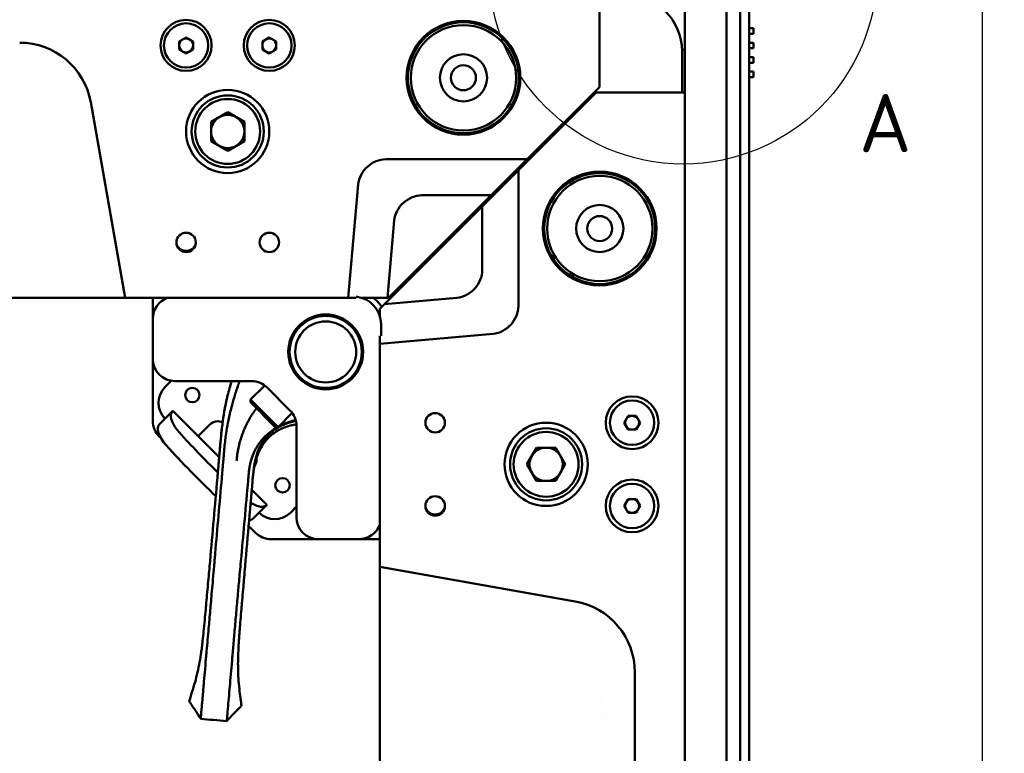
# Model space of a CAD drawing. Header units: millimetres. Extents: x 0 to 4686, y -120 to 1682.
# Tile 51 of 256: x 590 to 768, y 485 to 618. Entities that reach past the tile are written whole.
import ezdxf

# ---------------------------------------------------------------- set-up
doc = ezdxf.new("R2010")
doc.units = ezdxf.units.MM
doc.header["$LTSCALE"] = 2
for name, color, linetype, lineweight in [('Bemaßung (ISO)', 7, 'Continuous', 25), ('Detailumgrenzung (ISO)', 7, 'Continuous', 25), ('Sichtbar (ISO)', 7, 'Continuous', 50)]:
    doc.layers.add(name, color=color, linetype=linetype, lineweight=lineweight)
doc.styles.add('Bezeichnungstext (DIN)', font='isocpeur.ttf')
doc.styles.add('Notiztext (DIN)', font='isocpeur.ttf')
doc.dimstyles.new('Standard (DIN)', dxfattribs={"dimscale": 2, "dimtxt": 3.5, "dimasz": 2.5, "dimexe": 2, "dimexo": 0.5, "dimgap": 0.5, "dimtad": 1, "dimrnd": 1e-08, "dimtxsty": 'Notiztext (DIN)', "dimcen": 0.09, "dimdle": 10, "dimclrd": 256, "dimclre": 256, "dimclrt": 256, "dimadec": 0, "dimazin": 0, "dimtfac": 1, "dimtmove": 0, "dimatfit": 3, "dimfxl": 1, "dimtolj": 1, "dimtzin": 0, "dimlwd": -1, "dimlwe": -1, "dimarcsym": 0})

# ---------------------------------------------------------------- blocks, each defined once
blk = doc.blocks.new('*D16')
at = {"layer": 'Bemaßung (ISO)', "transparency": 16777216}
for p, q in [((723.11, 634.89), (767.68, 634.89)), ((763.68, 629.89), (763.68, 137.59)), ((721.87, 132.59), (767.68, 132.59))]:
    blk.add_line(p, q, dxfattribs=at)
for points in [[(762.84, 629.89), (764.51, 629.89), (763.68, 634.89)], [(762.84, 137.59), (764.51, 137.59), (763.68, 132.59)]]:
    blk.add_solid(points, dxfattribs=at)
at = {"layer": 'Defpoints', "color": 0, "transparency": 16777216}
for p in [(722.11, 634.89), (720.87, 132.59), (763.68, 132.59)]:
    blk.add_point(p, dxfattribs=at)
at = {"layer": 'Bemaßung (ISO)', "transparency": 16777216, "insert": (754.28, 373.44), "char_height": 7, "attachment_point": 1, "rotation": 90, "style": 'Notiztext (DIN)'}
blk.add_mtext('\\A1;502,3', dxfattribs=at)
blk = doc.blocks.new('2DDetail0')
at = {"layer": 'Detailumgrenzung (ISO)'}
blk.add_circle((354.895, 313.309), 17.5, dxfattribs=at)
at = {"layer": 'Detailumgrenzung (ISO)', "insert": (370.747, 296.87), "char_height": 5.25, "attachment_point": 7, "style": 'Bezeichnungstext (DIN)'}
blk.add_mtext('A', dxfattribs=at)

msp = doc.modelspace()

# ---------------------------------------------------------------- linework, layer by layer
at = {"layer": 'Sichtbar (ISO)'}
for p, q in [((720.0717, 382.5903), (720.0717, 632.3903)), ((721.6717, 382.5903), (721.6717, 632.3903)), ((710.0717, 383.1396), (710.0717, 628.4903)), ((717.5717, 382.6776), (717.5717, 628.4903)), ((720.0717, 382.5903), (720.0717, 628.4903)), ((694.6713, 622.4903), (694.6713, 605.4903)), ((722.4717, 616.0803), (721.6717, 616.0803)), ((722.4717, 615.0803), (722.4717, 616.0803)), ((620.1713, 614.4337), (618.9213, 613.712)), ((621.4213, 613.712), (620.1713, 614.4337)), ((635.1713, 614.4337), (633.9213, 613.712)), ((636.4213, 613.712), (635.1713, 614.4337)), ((722.4717, 615.0803), (721.6717, 615.0803)), ((618.9213, 612.2687), (618.9213, 613.712)), ((621.4213, 613.712), (621.4213, 612.2687)), ((633.9213, 612.2687), (633.9213, 613.712)), ((636.4213, 613.712), (636.4213, 612.2687)), ((722.4717, 613.4803), (721.6717, 613.4803)), ((722.4717, 612.4803), (721.6717, 612.4803)), ((722.4717, 612.4803), (722.4717, 613.4803)), ((618.9213, 612.2687), (620.1713, 611.547)), ((620.1713, 611.547), (621.4213, 612.2687)), ((633.9213, 612.2687), (635.1713, 611.547)), ((635.1713, 611.547), (636.4213, 612.2687)), ((710.0717, 612.2203), (709.5686, 612.2203)), ((709.5713, 604.4903), (709.5713, 611.9903)), ((722.4717, 610.8803), (721.6717, 610.8803)), ((722.4717, 609.8803), (722.4717, 610.8803)), ((722.4717, 609.8803), (721.6717, 609.8803)), ((722.4717, 608.2803), (721.6717, 608.2803)), ((722.4717, 607.2803), (721.6717, 607.2803)), ((722.4717, 607.2803), (722.4717, 608.2803)), ((694.6713, 605.4903), (681.6713, 592.4903)), ((680.0713, 590.4903), (694.0713, 604.4903)), ((694.0713, 604.4903), (710.0717, 604.4903)), ((710.0713, 132.9303), (710.0717, 604.4903)), ((710.0717, 604.4903), (710.0717, 579.7403)), ((609.1906, 567.4903), (602.9738, 602.7477)), ((693.0697, 603.4887), (693.0697, 603.4933)), ((627.6713, 600.9544), (624.6713, 599.2223)), ((630.6713, 599.2223), (627.6713, 600.9544)), ((624.6713, 595.7582), (624.6713, 599.2223)), ((630.6713, 599.2223), (630.6713, 595.7582)), ((624.6713, 595.7582), (627.6713, 594.0262)), ((627.6713, 594.0262), (630.6713, 595.7582)), ((656.1713, 592.4903), (681.6713, 592.4903)), ((675.1713, 585.9903), (681.6713, 592.4903)), ((673.5713, 583.9903), (680.0713, 590.4903)), ((680.0713, 590.4903), (680.0713, 565.9903)), ((651.1903, 587.926), (649.4024, 567.4903)), ((675.1713, 585.9903), (656.6713, 567.4903)), ((675.1713, 585.9903), (662.6713, 585.9903)), ((655.9477, 566.3667), (673.5713, 583.9903)), ((673.5713, 572.4903), (673.5713, 583.9903)), ((656.4711, 567.4903), (657.6903, 581.426)), ((665.9347, 576.7537), (666.1347, 576.5537)), ((662.3992, 573.2182), (662.5992, 573.0182)), ((569.7784, 567.4903), (607.8347, 567.4903)), ((608.4144, 567.4903), (607.8347, 567.4903)), ((608.4144, 567.4903), (609.1906, 567.4903)), ((647.6713, 567.4903), (609.1906, 567.4903)), ((614.1713, 567.4903), (614.1713, 563.7403)), ((649.4024, 567.4903), (647.6713, 567.4903)), ((649.4024, 567.4903), (650.8161, 567.4903)), ((651.8825, 567.4903), (656.4711, 567.4903)), ((655.9477, 566.3667), (655.0713, 565.4903)), ((669.007, 567.5093), (655.9477, 566.3667)), ((656.4711, 567.4903), (656.6713, 567.4903)), ((655.0713, 565.4903), (655.0713, 564.3015)), ((614.1713, 556.4903), (614.1713, 563.7403)), ((655.3213, 562.7403), (655.3213, 560.657)), ((655.0713, 559.2214), (675.507, 561.0093)), ((655.0713, 560.6351), (655.0713, 559.2214)), ((655.0713, 557.4903), (655.0713, 559.2214)), ((655.0713, 519.0096), (655.0713, 557.4903)), ((614.1713, 545.3212), (614.1713, 556.4903)), ((617.5005, 552.5469), (616.3443, 551.3908)), ((631.9728, 552.4903), (618.1713, 552.4903)), ((631.7946, 549.1634), (634.3434, 551.7121)), ((638.8997, 547.2202), (634.8012, 551.3187)), ((642.1913, 551.7819), (642.22, 551.8105)), ((636.7444, 544.2136), (631.7946, 549.1634)), ((631.7946, 548.6684), (631.7946, 549.1634)), ((636.2494, 544.2136), (631.7946, 548.6684)), ((615.3689, 544.7585), (617.6536, 547.0432)), ((617.8772, 547.0295), (626.1315, 538.7751)), ((636.7444, 544.2136), (639.2931, 546.7624)), ((699.8496, 546.2403), (699.1279, 544.9903)), ((699.1279, 544.9903), (699.8496, 543.7403)), ((699.8496, 546.2403), (701.2929, 546.2403)), ((702.0146, 544.9903), (701.2929, 546.2403)), ((701.2929, 543.7403), (702.0146, 544.9903)), ((624.4761, 544.6732), (622.3548, 542.5519)), ((636.2494, 544.2136), (636.7444, 544.2136)), ((640.0713, 544.3918), (640.0713, 527.9903)), ((701.2929, 543.7403), (699.8496, 543.7403)), ((615.651, 542.1846), (615.3428, 542.4928)), ((683.3392, 540.4903), (681.6072, 537.4903)), ((683.3392, 540.4903), (686.8033, 540.4903)), ((688.5354, 537.4903), (686.8033, 540.4903)), ((631.4892, 536.1301), (631.4888, 536.1296)), ((681.6072, 537.4903), (683.3392, 534.4903)), ((686.8033, 534.4903), (688.5354, 537.4903)), ((686.8033, 534.4903), (683.3392, 534.4903)), ((632.0007, 532.906), (634.6105, 530.2962)), ((699.8496, 531.2403), (699.1279, 529.9903)), ((699.8496, 531.2403), (701.2929, 531.2403)), ((702.0146, 529.9903), (701.2929, 531.2403)), ((634.6242, 530.0726), (632.3395, 527.7879)), ((640.0713, 529.8628), (638.9718, 528.7633)), ((699.1279, 529.9903), (699.8496, 528.7403)), ((701.2929, 528.7403), (702.0146, 529.9903)), ((701.2929, 528.7403), (699.8496, 528.7403)), ((632.6738, 525.1618), (631.4343, 526.4013)), ((644.0713, 523.9903), (635.5022, 523.9903)), ((651.3213, 523.9903), (644.0713, 523.9903)), ((651.3213, 523.9903), (655.0713, 523.9903)), ((690.3287, 512.7928), (655.0713, 519.0096)), ((655.0713, 519.0096), (655.0713, 518.2334)), ((655.0713, 517.6537), (655.0713, 518.2334)), ((655.0713, 479.5974), (655.0713, 517.6537)), ((710.0716, 514.1903), (710.0717, 514.1903)), ((710.0717, 500.7903), (710.0716, 500.7903)), ((701.0713, 499.9903), (701.0713, 264.9903)), ((695.0708, 494.7817), (695.0708, 494.7817)), ((695.0709, 491.9917), (695.0709, 491.9917))]:
    msp.add_line(p, q, dxfattribs=at)
for centre, radius in [((620.1713, 612.9903), 4.6), ((620.1713, 612.9903), 4), ((635.1713, 612.9903), 4.6), ((635.1713, 612.9903), 4), ((670.1713, 607.164), 10.25), ((670.1713, 607.164), 10), ((670.1713, 607.164), 9.5), ((670.1713, 607.164), 4.25), ((670.1713, 607.164), 2.25), ((627.6713, 597.4903), 7.5), ((627.6713, 597.4903), 6.5), ((627.6713, 597.4903), 5.85), ((694.745, 579.9903), 10.25), ((694.745, 579.9903), 10), ((694.745, 579.9903), 9.5), ((694.745, 579.9903), 4.25), ((694.745, 579.9903), 2.25), ((620.1713, 577.4903), 1.75), ((635.1713, 577.4903), 1.75), ((645.3357, 557.7547), 6.75), ((645.3357, 557.7547), 6.5), ((645.3357, 557.7547), 5.5), ((621.2941, 549.9765), 1.3), ((700.5713, 544.9903), 4.75), ((700.5713, 544.9903), 4), ((665.0713, 544.9903), 1.75), ((685.0713, 537.4903), 7.5), ((685.0713, 537.4903), 6.5), ((685.0713, 537.4903), 5.85), ((637.5575, 533.7131), 1.3), ((700.5713, 529.9903), 4.75), ((700.5713, 529.9903), 4), ((665.0713, 529.9903), 1.75)]:
    msp.add_circle(centre, radius, dxfattribs=at)
for centre, radius, start, end in [((699.5713, 611.9903), 10, 0, 90), ((620.1713, 612.9903), 1.25, 60, 120), ((635.1713, 612.9903), 1.25, 60, 120), ((590.1713, 600.4903), 13, 10.000008, 89.999999), ((620.1713, 612.9903), 1.25, 120, 180), ((620.1713, 612.9903), 1.25, 180, 240), ((620.1713, 612.9903), 1.25, 0, 60), ((620.1713, 612.9903), 1.25, 300, 0), ((635.1713, 612.9903), 1.25, 120, 180), ((635.1713, 612.9903), 1.25, 180, 240), ((635.1713, 612.9903), 1.25, 0, 60), ((635.1713, 612.9903), 1.25, 300, 0), ((620.1713, 612.9903), 1.25, 240, 300), ((635.1713, 612.9903), 1.25, 240, 300), ((691.0697, 603.4932), 2, 0.000589, 10.439034), ((689.5713, 601.9903), 5, 28.569341, 31.921477), ((627.6713, 597.4903), 3, 120, 180), ((627.6713, 597.4903), 3, 60, 120), ((627.6713, 597.4903), 3, 0, 60), ((627.6713, 597.4903), 3, 180, 240), ((627.6713, 597.4903), 3, 300, 0), ((627.6713, 597.4903), 3, 240, 300), ((618.1713, 563.7403), 4, 110.364135, 180), ((650.3213, 562.7403), 5, 0, 84.094804), ((645.3357, 557.7547), 11.9348, 51.687813, 54.659607), ((645.3357, 557.7547), 11.9348, 35.340393, 38.312187), ((618.1713, 556.4903), 4, 180, 270), ((631.9728, 548.4903), 4, 45, 90), ((619.1728, 548.5623), 4, 135, 225), ((636.0713, 544.3918), 4, 0, 45), ((618.1713, 545.3212), 4, 180, 225), ((625.8903, 543.259), 2, 64.21719, 135), ((700.5713, 544.9903), 1.25, 150, 210), ((700.5713, 544.9903), 1.25, 90, 150), ((700.5713, 544.9903), 1.25, 30, 90), ((700.5713, 544.9903), 1.25, 330, 30), ((700.5713, 544.9903), 1.25, 210, 270), ((700.5713, 544.9903), 1.25, 270, 330), ((685.0713, 537.4903), 3, 90, 150), ((685.0713, 537.4903), 3, 30, 90), ((630.84, 538.3093), 2, 326.190007, 4.852641), ((685.0713, 537.4903), 3, 150, 210), ((685.0713, 537.4903), 3, 330, 30), ((685.0713, 537.4903), 3, 210, 270), ((685.0713, 537.4903), 3, 270, 330), ((700.5713, 529.9903), 1.25, 90, 150), ((700.5713, 529.9903), 1.25, 30, 90), ((700.5713, 529.9903), 1.25, 150, 210), ((700.5713, 529.9903), 1.25, 210, 270), ((700.5713, 529.9903), 1.25, 270, 330), ((700.5713, 529.9903), 1.25, 330, 30), ((636.1433, 531.5918), 4, 225, 315), ((644.0713, 527.9903), 4, 180, 270), ((651.3213, 527.9903), 4, 270, 339.635865), ((635.5022, 527.9903), 4, 225, 270), ((688.0713, 499.9903), 13, 0, 79.999993)]:
    msp.add_arc(centre, radius, start, end, dxfattribs=at)
for centre, major_axis, start_param, end_param in [((620.538, 544.2707), (2.8284, -2.8284), 3.33161712, 4.60486306), ((618.1974, 541.9301), (-2.8284, 2.8284), 0, 1.46327041), ((650.6323, 563.0513), (-55.5392, 55.5392), 1.46327041, 1.59150819), ((648.2917, 560.7107), (55.5392, -55.5392), 4.60486306, 4.76800351), ((631.8517, 532.957), (2.8284, -2.8284), 5.13188778, 6.09316084), ((629.5111, 530.6164), (2.8284, -2.8284), 5.85188312, 6.28318531)]:
    msp.add_ellipse(centre, major_axis=major_axis, ratio=0.46630766, start_param=start_param, end_param=end_param, dxfattribs=at)
for points, knots in [([(651.1903, 587.926), (651.2477, 588.5354), (651.4327, 589.1245), (652.0043, 590.211), (652.3903, 590.7045), (653.306, 591.5436), (653.8411, 591.8896), (654.9761, 592.3576), (655.5693, 592.4862), (656.1713, 592.4903)], [0.000001, 0.000001, 0.000001, 0.000001, 0.183630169, 0.183630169, 0.368375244, 0.368375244, 0.5561706, 0.5561706, 0.736766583, 0.736766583, 0.736766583, 0.736766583]), ([(662.6713, 585.9903), (662.0694, 585.9862), (661.4763, 585.8576), (660.3413, 585.3897), (659.8062, 585.0438), (658.8905, 584.2047), (658.5044, 583.7112), (657.9327, 582.6246), (657.7477, 582.0355), (657.6903, 581.426)], [-0.736766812, -0.736766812, -0.736766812, -0.736766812, -0.556189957, -0.556189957, -0.368414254, -0.368414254, -0.183648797, -0.183648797, -0.000001, -0.000001, -0.000001, -0.000001]), ([(619.3524, 576.1455), (619.2089, 576.2103), (619.0773, 576.2947), (618.8351, 576.5079), (618.729, 576.6354), (618.5556, 576.9172), (618.4889, 577.0721), (618.4416, 577.2505), (618.4373, 577.2678), (618.4333, 577.2851)], [0.000473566, 0.000473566, 0.000473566, 0.000473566, 0.047738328, 0.047738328, 0.096606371, 0.096606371, 0.146262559, 0.146262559, 0.151569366, 0.151569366, 0.151569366, 0.151569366]), ([(621.9092, 577.2851), (621.9052, 577.268), (621.901, 577.2508), (621.8538, 577.0726), (621.7869, 576.9179), (621.6133, 576.6362), (621.507, 576.5086), (621.2643, 576.2939), (621.1316, 576.2084), (620.9863, 576.1433)], [0.046222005, 0.046222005, 0.046222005, 0.046222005, 0.051497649, 0.051497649, 0.101328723, 0.101328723, 0.150416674, 0.150416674, 0.198242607, 0.198242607, 0.198242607, 0.198242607]), ([(620.9863, 576.1433), (620.896, 576.1033), (620.7894, 576.0554), (620.5364, 575.9854), (620.3708, 575.9504), (620.0031, 575.9527), (619.8453, 575.9747), (619.5469, 576.0575), (619.4365, 576.1071), (619.3562, 576.1433)], [-0.141522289, -0.141522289, -0.141522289, -0.141522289, -0.091517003, -0.091517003, -0.054641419, -0.054641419, -0.026413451, -0.026413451, -0.000035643, -0.000035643, -0.000035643, -0.000035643]), ([(669.007, 567.5093), (669.6169, 567.5668), (670.2064, 567.7519), (671.2936, 568.3244), (671.7874, 568.711), (672.626, 569.6271), (672.9715, 570.1619), (673.4388, 571.2961), (673.5672, 571.8888), (673.5713, 572.4903)], [-0.736753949, -0.736753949, -0.736753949, -0.736753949, -0.552981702, -0.552981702, -0.3680798, -0.3680798, -0.180442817, -0.180442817, -0.000001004, -0.000001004, -0.000001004, -0.000001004]), ([(655.4753, 565.8942), (655.3074, 566.1033), (655.1334, 566.3069), (654.9535, 566.5047), (654.6381, 566.8515), (654.3048, 567.1804), (653.9549, 567.4903)], [0.4241563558, 0.4241563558, 0.4241563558, 0.4241563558, 0.4444444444, 0.4444444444, 0.4444444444, 0.4800164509, 0.4800164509, 0.4800164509, 0.4800164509]), ([(680.0713, 565.9903), (680.0672, 565.3884), (679.9386, 564.7953), (679.4707, 563.6603), (679.1248, 563.1252), (678.2857, 562.2095), (677.7922, 561.8234), (676.7056, 561.2517), (676.1165, 561.0667), (675.507, 561.0093)], [-0.736766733, -0.736766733, -0.736766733, -0.736766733, -0.556189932, -0.556189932, -0.368414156, -0.368414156, -0.18364876, -0.18364876, -0.000001, -0.000001, -0.000001, -0.000001]), ([(639.6362, 554.2657), (639.6363, 554.2657), (639.6386, 554.2647), (639.6498, 554.265), (639.6565, 554.2658), (639.6739, 554.2722), (639.6842, 554.279), (639.6986, 554.2978), (639.7025, 554.31), (639.7043, 554.3248), (639.7038, 554.3288), (639.7033, 554.332), (639.7031, 554.3325), (639.7031, 554.3325)], [0, 0, 0, 0, 0.0086496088, 0.0086496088, 0.0143098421, 0.0143098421, 0.0215273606, 0.0215273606, 0.029285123, 0.029285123, 0.0359172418, 0.0359172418, 0.0399713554, 0.0399713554, 0.0399713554, 0.0399713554]), ([(639.8163, 553.869), (639.9042, 553.7923), (639.9983, 553.7097), (640.2764, 553.464), (640.4676, 553.2924), (640.7876, 553.0059), (640.9137, 552.8933), (641.2256, 552.616), (641.4035, 552.4576), (641.6657, 552.2289), (641.7599, 552.1482), (641.9701, 551.9726), (642.0679, 551.8943), (642.1745, 551.8212), (642.2021, 551.8072), (642.2216, 551.809), (642.2237, 551.8144), (642.221, 551.8245)], [3.073123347, 3.073123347, 3.073123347, 3.073123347, 3.115992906, 3.115992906, 3.193994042, 3.193994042, 3.244800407, 3.244800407, 3.322806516, 3.322806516, 3.373625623, 3.373625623, 3.451641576, 3.451641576, 3.502446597, 3.502446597, 3.531148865, 3.531148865, 3.531148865, 3.531148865]), ([(628.3772, 552.4903), (628.2453, 552.063), (628.1199, 551.6332), (627.8817, 550.7682), (627.7689, 550.3326), (627.29, 548.3593), (627.0075, 546.8413), (626.7327, 544.8646), (626.6829, 544.4753), (626.6019, 543.7914), (626.5694, 543.4997), (626.4916, 542.7642), (626.4491, 542.327), (626.3673, 541.4415), (626.3279, 540.9921), (626.2901, 540.5596)], [0.94441408, 0.94441408, 0.94441408, 0.94441408, 1.07850489, 1.07850489, 1.21326846, 1.21326846, 1.68690922, 1.68690922, 1.80383093, 1.80383093, 1.89156007, 1.89156007, 2.02221929, 2.02221929, 2.1516866, 2.1516866, 2.1516866, 2.1516866]), ([(627.0827, 540.5057), (627.1257, 540.9968), (627.1773, 541.4876), (627.2372, 541.9767), (627.2409, 542.0072), (627.2447, 542.0377), (627.2485, 542.0682), (627.3057, 542.5266), (627.3701, 542.9835), (627.4419, 543.4394), (627.4512, 543.4987), (627.4606, 543.5579), (627.4702, 543.6171), (627.5391, 544.0438), (627.6144, 544.4697), (627.696, 544.8946), (627.7127, 544.9819), (627.7297, 545.069), (627.747, 545.1562), (627.8255, 545.5524), (627.9094, 545.9477), (627.9986, 546.3416), (628.0243, 546.4552), (628.0505, 546.5687), (628.077, 546.682), (628.1629, 547.0483), (628.2533, 547.4135), (628.348, 547.7774), (628.3844, 547.9173), (628.4214, 548.0569), (628.459, 548.1963), (628.5497, 548.5322), (628.644, 548.8671), (628.7418, 549.2006), (628.7903, 549.3662), (628.8397, 549.5316), (628.89, 549.6966), (628.9831, 550.0018), (629.079, 550.3059), (629.1778, 550.6086), (629.2401, 550.7993), (629.3034, 550.9894), (629.3679, 551.179), (629.4611, 551.4529), (629.5567, 551.7258), (629.6544, 551.997), (629.7138, 552.162), (629.774, 552.3264), (629.835, 552.4903)], [0, 0, 0, 0, 0.0769231, 0.0769231, 0.0769231, 0.081721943, 0.081721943, 0.081721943, 0.153846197, 0.153846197, 0.153846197, 0.16321614, 0.16321614, 0.16321614, 0.230769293, 0.230769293, 0.230769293, 0.2446338, 0.2446338, 0.2446338, 0.30769239, 0.30769239, 0.30769239, 0.325870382, 0.325870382, 0.325870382, 0.384615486, 0.384615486, 0.384615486, 0.407181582, 0.407181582, 0.407181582, 0.461538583, 0.461538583, 0.461538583, 0.48852607, 0.48852607, 0.48852607, 0.538461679, 0.538461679, 0.538461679, 0.569920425, 0.569920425, 0.569920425, 0.615384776, 0.615384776, 0.615384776, 0.643036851, 0.643036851, 0.643036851, 0.643036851]), ([(641.7844, 552.0145), (641.7463, 552.0464), (641.7058, 552.0808), (641.5789, 552.1898), (641.4866, 552.2704), (641.3043, 552.4305), (641.2167, 552.5078), (641.0689, 552.6387), (641.0108, 552.6903), (640.8931, 552.7952), (640.8336, 552.8485), (640.6782, 552.9878), (640.5821, 553.074), (640.3725, 553.2615), (640.2598, 553.3618), (640.125, 553.4813), (640.0995, 553.504), (640.0743, 553.5263)], [1.848930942, 1.848930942, 1.848930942, 1.848930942, 1.872463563, 1.872463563, 1.918485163, 1.918485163, 1.957091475, 1.957091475, 1.981329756, 1.981329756, 2.005560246, 2.005560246, 2.044180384, 2.044180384, 2.090175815, 2.090175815, 2.101044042, 2.101044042, 2.101044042, 2.101044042]), ([(617.5113, 546.7991), (617.5497, 546.8905), (617.589, 546.9654), (617.708, 547.1143), (617.7907, 547.1148), (617.8759, 547.0308), (617.8765, 547.0302), (617.8772, 547.0295)], [-1.9249245, -1.9249245, -1.9249245, -1.9249245, -1.861495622, -1.861495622, -1.736173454, -1.736173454, -1.73519642, -1.73519642, -1.73519642, -1.73519642]), ([(629.2678, 538.1399), (629.3018, 538.528), (629.3924, 539.3034), (629.597, 540.4511), (629.8729, 541.5852), (630.2198, 542.6969), (630.6355, 543.7771), (631.1193, 544.8242), (631.6602, 545.8184), (632.248, 546.7506), (632.6613, 547.323), (632.869, 547.5937), (632.8692, 547.5939)], [0, 0, 0, 0, 0.059711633, 0.119423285, 0.179134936, 0.238846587, 0.298558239, 0.35826989, 0.417981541, 0.477693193, 0.537404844, 0.537441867, 0.537441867, 0.537441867, 0.537441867]), ([(635.5081, 543.2638), (635.597, 543.3385), (635.6875, 543.4116), (635.7796, 543.483), (635.8099, 543.5065), (635.8403, 543.5298), (635.8709, 543.5528), (636.0502, 543.688), (636.235, 543.8163), (636.4237, 543.9364), (636.4329, 543.9422), (636.4421, 543.9481), (636.4513, 543.9539), (636.6496, 544.079), (636.8521, 544.1951), (637.0588, 544.3032), (637.0689, 544.3085), (637.079, 544.3137), (637.0891, 544.319), (637.286, 544.421), (637.4864, 544.5157), (637.6847, 544.6017), (637.7129, 544.6139), (637.7411, 544.626), (637.7692, 544.6379), (637.9487, 544.7139), (638.1255, 544.7825), (638.2936, 544.8431), (638.3455, 544.8619), (638.3966, 544.8799), (638.4469, 544.8972), (638.5849, 544.9446), (638.717, 544.987), (638.844, 545.0255), (638.9364, 545.0536), (639.0262, 545.0796), (639.1142, 545.1041), (639.1911, 545.1255), (639.2666, 545.1457), (639.3413, 545.1651), (639.4816, 545.2014), (639.6189, 545.2345), (639.7558, 545.2657), (639.775, 545.2701), (639.7943, 545.2744), (639.8135, 545.2787), (639.8637, 545.2899), (639.9138, 545.3009), (639.9641, 545.3117)], [0.421822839, 0.421822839, 0.421822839, 0.421822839, 0.43638536, 0.43638536, 0.43638536, 0.441176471, 0.441176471, 0.441176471, 0.469224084, 0.469224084, 0.469224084, 0.470588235, 0.470588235, 0.470588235, 0.5, 0.5, 0.5, 0.501435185, 0.501435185, 0.501435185, 0.529411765, 0.529411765, 0.529411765, 0.53339316, 0.53339316, 0.53339316, 0.558823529, 0.558823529, 0.558823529, 0.56668175, 0.56668175, 0.56668175, 0.588235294, 0.588235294, 0.588235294, 0.603921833, 0.603921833, 0.603921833, 0.617647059, 0.617647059, 0.617647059, 0.643433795, 0.643433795, 0.643433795, 0.647058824, 0.647058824, 0.647058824, 0.656515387, 0.656515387, 0.656515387, 0.656515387]), ([(639.9181, 545.4879), (639.9105, 545.4859), (639.9029, 545.484), (639.8953, 545.482), (639.6875, 545.4279), (639.4763, 545.3683), (639.2628, 545.303), (639.1001, 545.2531), (638.9361, 545.1999), (638.7712, 545.143), (638.7198, 545.1253), (638.6683, 545.1072), (638.6168, 545.0888), (638.3998, 545.0111), (638.1813, 544.9271), (637.9623, 544.8358), (637.8323, 544.7817), (637.7021, 544.725), (637.5721, 544.6658), (637.483, 544.6251), (637.3939, 544.5833), (637.305, 544.5402), (637.1442, 544.4622), (636.9839, 544.3802), (636.8245, 544.2937)], [0.330886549, 0.330886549, 0.330886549, 0.330886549, 0.332239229, 0.332239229, 0.332239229, 0.3691547, 0.3691547, 0.3691547, 0.397303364, 0.397303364, 0.397303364, 0.406070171, 0.406070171, 0.406070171, 0.442985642, 0.442985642, 0.442985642, 0.464888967, 0.464888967, 0.464888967, 0.479901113, 0.479901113, 0.479901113, 0.507062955, 0.507062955, 0.507062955, 0.507062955]), ([(636.6792, 544.2136), (636.6705, 544.2087), (636.6617, 544.2038), (636.653, 544.1989), (636.5636, 544.1485), (636.4745, 544.0966), (636.3858, 544.0434), (636.2604, 543.9681), (636.1357, 543.8899), (636.0123, 543.8091), (635.8017, 543.671), (635.5945, 543.525), (635.3913, 543.3702), (635.3443, 543.3344), (635.2975, 543.2982), (635.251, 543.2614), (635.0963, 543.1394), (634.9443, 543.0123), (634.7958, 542.8801), (634.6026, 542.7081), (634.4153, 542.5275), (634.2347, 542.3386), (634.2268, 542.3304), (634.219, 542.3222), (634.2112, 542.3139), (634.039, 542.1326), (633.873, 541.9436), (633.7142, 541.7478), (633.5724, 541.5729), (633.4363, 541.3925), (633.3067, 541.2069), (633.2845, 541.1753), (633.2626, 541.1434), (633.2408, 541.1115), (633.0916, 540.8922), (632.9513, 540.6659), (632.8205, 540.4338), (632.7335, 540.2795), (632.6507, 540.1227), (632.5721, 539.9636), (632.5324, 539.8833), (632.4938, 539.8024), (632.4562, 539.7209), (632.3441, 539.4782), (632.2415, 539.2306), (632.1483, 538.9794), (632.1043, 538.8607), (632.0624, 538.7411), (632.0226, 538.6208), (631.9781, 538.4866), (631.9363, 538.3515), (631.8971, 538.2155), (631.8226, 537.9579), (631.7574, 537.6974), (631.7007, 537.4353), (631.6848, 537.3619), (631.6696, 537.2884), (631.655, 537.2147), (631.6176, 537.0253), (631.5846, 536.8351), (631.5559, 536.6439), (631.5161, 536.3783), (631.4848, 536.1107), (631.4591, 535.8453), (631.4568, 535.8217), (631.4546, 535.7982), (631.4523, 535.7745)], [0.515324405, 0.515324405, 0.515324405, 0.515324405, 0.516816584, 0.516816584, 0.516816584, 0.532105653, 0.532105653, 0.532105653, 0.553732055, 0.553732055, 0.553732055, 0.590647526, 0.590647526, 0.590647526, 0.599189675, 0.599189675, 0.599189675, 0.627562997, 0.627562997, 0.627562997, 0.664478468, 0.664478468, 0.664478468, 0.666083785, 0.666083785, 0.666083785, 0.701393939, 0.701393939, 0.701393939, 0.732925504, 0.732925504, 0.732925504, 0.73830941, 0.73830941, 0.73830941, 0.775224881, 0.775224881, 0.775224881, 0.799754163, 0.799754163, 0.799754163, 0.812140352, 0.812140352, 0.812140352, 0.849055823, 0.849055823, 0.849055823, 0.866500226, 0.866500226, 0.866500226, 0.885971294, 0.885971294, 0.885971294, 0.922886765, 0.922886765, 0.922886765, 0.933229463, 0.933229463, 0.933229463, 0.959802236, 0.959802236, 0.959802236, 0.996717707, 0.996717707, 0.996717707, 0.999998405, 0.999998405, 0.999998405, 0.999998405]), ([(632.1699, 534.8182), (632.1824, 534.9464), (632.1952, 535.0788), (632.2072, 535.2139), (632.2122, 535.2698), (632.217, 535.3262), (632.222, 535.3833), (632.2291, 535.4641), (632.2364, 535.5463), (632.2448, 535.6307), (632.2591, 535.7747), (632.2764, 535.925), (632.2955, 536.0838), (632.3007, 536.1273), (632.3061, 536.1714), (632.3116, 536.2163), (632.3263, 536.3352), (632.3422, 536.459), (632.3598, 536.589), (632.3793, 536.7327), (632.401, 536.8839), (632.4257, 537.0436), (632.4317, 537.0827), (632.4379, 537.1223), (632.4443, 537.1624), (632.4769, 537.3663), (632.5144, 537.5837), (632.5592, 537.8144), (632.5627, 537.8326), (632.5663, 537.8508), (632.5699, 537.8692), (632.6123, 538.0837), (632.6611, 538.3096), (632.7195, 538.5477), (632.7308, 538.5941), (632.7426, 538.641), (632.7547, 538.6882), (632.81, 538.9041), (632.8733, 539.1282), (632.9456, 539.3522), (632.9608, 539.3993), (632.9764, 539.4464), (632.9924, 539.4935), (633.0691, 539.7189), (633.1552, 539.9426), (633.2464, 540.1587), (633.2624, 540.1967), (633.2786, 540.2344), (633.2949, 540.2719), (633.3908, 540.4924), (633.4913, 540.7041), (633.5939, 540.9013), (633.6156, 540.9431), (633.6375, 540.9843), (633.6595, 541.0249), (633.7586, 541.2081), (633.8599, 541.3789), (633.9649, 541.5417), (634.0069, 541.6068), (634.0495, 541.6706), (634.0928, 541.7333), (634.182, 541.8622), (634.2741, 541.9865), (634.3701, 542.1076), (634.4441, 542.2008), (634.5203, 542.2921), (634.5989, 542.3815), (634.6721, 542.4647), (634.7472, 542.5462), (634.8243, 542.6263), (634.9352, 542.7415), (635.05, 542.8537), (635.1681, 542.9634), (635.2203, 543.0118), (635.273, 543.0597), (635.3265, 543.107), (635.3862, 543.16), (635.4468, 543.2123), (635.5081, 543.2638)], [0, 0, 0, 0, 0.029411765, 0.029411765, 0.029411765, 0.041590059, 0.041590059, 0.041590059, 0.058823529, 0.058823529, 0.058823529, 0.088235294, 0.088235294, 0.088235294, 0.096290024, 0.096290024, 0.096290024, 0.117647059, 0.117647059, 0.117647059, 0.141272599, 0.141272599, 0.141272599, 0.147058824, 0.147058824, 0.147058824, 0.176470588, 0.176470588, 0.176470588, 0.178787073, 0.178787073, 0.178787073, 0.205882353, 0.205882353, 0.205882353, 0.211158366, 0.211158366, 0.211158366, 0.235294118, 0.235294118, 0.235294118, 0.240372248, 0.240372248, 0.240372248, 0.264705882, 0.264705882, 0.264705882, 0.268982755, 0.268982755, 0.268982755, 0.294117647, 0.294117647, 0.294117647, 0.299451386, 0.299451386, 0.299451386, 0.323529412, 0.323529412, 0.323529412, 0.333149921, 0.333149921, 0.333149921, 0.352941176, 0.352941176, 0.352941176, 0.368176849, 0.368176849, 0.368176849, 0.382352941, 0.382352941, 0.382352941, 0.402762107, 0.402762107, 0.402762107, 0.411764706, 0.411764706, 0.411764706, 0.421822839, 0.421822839, 0.421822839, 0.421822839]), ([(640.0591, 544.7026), (639.7395, 544.6514), (639.4483, 544.5922), (638.4461, 544.3553), (637.747, 544.1172), (636.6132, 543.5455), (636.1886, 543.2809), (635.6835, 542.892), (635.5889, 542.8156), (635.0897, 542.3919), (634.758, 542.037), (633.9743, 541.0591), (633.3986, 540.155), (632.8366, 538.5035), (632.7483, 538.2075), (632.5433, 537.4269), (632.442, 536.9363), (632.3182, 536.1782), (632.2808, 535.9104), (632.2434, 535.5972), (632.238, 535.5503), (632.2327, 535.5037)], [-1.7676831, -1.7676831, -1.7676831, -1.7676831, -1.64626436, -1.64626436, -1.30960254, -1.30960254, -1.08663996, -1.08663996, -1.03395941, -1.03395941, -0.80306856, -0.80306856, -0.3919715, -0.3919715, -0.30356581, -0.30356581, -0.16078491, -0.16078491, -0.08346025, -0.08346025, -0.06970954, -0.06970954, -0.06970954, -0.06970954]), ([(626.2901, 540.5596), (626.2135, 539.6827), (626.0985, 538.3664), (626.0347, 537.6361), (625.8944, 536.0309), (625.8107, 535.0784)], [-1.14601355, -1.14601355, -1.14601355, -1.14601355, -0.2868073, -0.2868073, -0.00013303, -0.00013303, -0.00013303, -0.00013303]), ([(625.8127, 535.1136), (625.8935, 536.0508), (625.9707, 536.9347), (626.0903, 538.3036), (626.1326, 538.787), (626.1964, 539.5176), (626.2175, 539.7591), (626.2577, 540.2192), (626.2766, 540.4352), (626.2945, 540.6484)], [0.000156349, 0.000156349, 0.000156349, 0.000156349, 0.282941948, 0.282941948, 0.43431213, 0.43431213, 0.509077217, 0.509077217, 0.576692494, 0.576692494, 0.576692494, 0.576692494]), ([(626.6016, 535.0092), (626.6761, 535.8598), (626.7636, 536.8604), (626.8622, 537.9866), (626.8822, 538.2156), (626.9309, 538.7725), (626.9626, 539.1335), (627.0226, 539.8187), (627.0526, 540.1622), (627.0827, 540.5057)], [-0.55960739, -0.55960739, -0.55960739, -0.55960739, -0.278197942, -0.278197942, -0.206337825, -0.206337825, -0.103453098, -0.103453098, -0.000001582, -0.000001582, -0.000001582, -0.000001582]), ([(625.8107, 535.0784), (625.5917, 532.5705), (625.3706, 530.0541), (624.9301, 525.0691), (624.7077, 522.5658), (624.4816, 520.0316)], [-1.53193603, -1.53193603, -1.53193603, -1.53193603, -0.76361573, -0.76361573, -0.00010334, -0.00010334, -0.00010334, -0.00010334]), ([(626.6016, 535.0092), (626.4042, 532.7428), (626.2052, 530.4746), (625.8077, 525.9415), (625.6093, 523.6762), (625.412, 521.4114)], [-1.36538319, -1.36538319, -1.36538319, -1.36538319, -0.682692, -0.682692, -0.00000137, -0.00000137, -0.00000137, -0.00000137]), ([(625.8127, 535.1136), (625.813, 535.1097), (625.8107, 535.1021), (625.8118, 535.0901), (625.8106, 535.0823), (625.8107, 535.0784)], [0.000255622, 0.000255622, 0.000255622, 0.000255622, 0.333333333, 0.666666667, 1, 1, 1, 1]), ([(631.3495, 534.5938), (631.1492, 532.2828), (630.9389, 529.9258), (630.5308, 525.3873), (630.3313, 523.1862), (630.1332, 520.9789)], [0.00000715, 0.00000715, 0.00000715, 0.00000715, 0.69597247, 0.69597247, 1.35446146, 1.35446146, 1.35446146, 1.35446146]), ([(630.7187, 518.0706), (630.9547, 520.8412), (631.1868, 523.542), (631.6634, 529.0486), (631.9016, 531.7805), (632.1422, 534.5244)], [0, 0, 0, 0, 0.83418562, 0.83418562, 1.66670912, 1.66670912, 1.66670912, 1.66670912]), ([(631.4523, 535.7745), (631.4332, 535.5812), (631.4171, 535.3861), (631.3843, 534.9905), (631.3673, 534.7946), (631.3495, 534.5938)], [0.000018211, 0.000018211, 0.000018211, 0.000018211, 0.058341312, 0.058341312, 0.119609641, 0.119609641, 0.119609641, 0.119609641]), ([(632.1699, 534.8182), (632.1625, 534.7694), (632.1584, 534.7205), (632.1501, 534.6226), (632.1456, 534.5696), (632.1422, 534.5244)], [-0.0272992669, -0.0272992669, -0.0272992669, -0.0272992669, -0.013791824, -0.013791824, -0.0002668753, -0.0002668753, -0.0002668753, -0.0002668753]), ([(632.1461, 534.5596), (632.1459, 534.5545), (632.1455, 534.5515), (632.1451, 534.5479), (632.1451, 534.5478), (632.1451, 534.5478), (632.1451, 534.5478), (632.1446, 534.5441), (632.1441, 534.5399), (632.1435, 534.5362), (632.1435, 534.5362), (632.1435, 534.5361), (632.1435, 534.5361), (632.143, 534.5324), (632.1424, 534.5294), (632.1422, 534.5244)], [0.000077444, 0.000077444, 0.000077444, 0.000077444, 0.330112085, 0.330112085, 0.330112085, 0.333333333, 0.333333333, 0.333333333, 0.663410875, 0.663410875, 0.663410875, 0.666666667, 0.666666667, 0.666666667, 0.999721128, 0.999721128, 0.999721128, 0.999721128]), ([(632.1461, 534.5596), (632.1497, 534.6008), (632.153, 534.6421), (632.1596, 534.7246), (632.1629, 534.7658), (632.1662, 534.807)], [-0.0248473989, -0.0248473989, -0.0248473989, -0.0248473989, -0.0124059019, -0.0124059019, -0.0000056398, -0.0000056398, -0.0000056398, -0.0000056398]), ([(634.3801, 529.9303), (634.5446, 529.9989), (634.6545, 530.0729), (634.6819, 530.1978), (634.659, 530.2464), (634.6105, 530.2962)], [1.729286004, 1.729286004, 1.729286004, 1.729286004, 1.847799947, 1.847799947, 1.918630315, 1.918630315, 1.918630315, 1.918630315]), ([(664.2524, 528.6455), (664.1089, 528.7103), (663.9773, 528.7947), (663.7351, 529.0079), (663.629, 529.1354), (663.4556, 529.4172), (663.3889, 529.5721), (663.3416, 529.7505), (663.3373, 529.7678), (663.3333, 529.7851)], [0.000473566, 0.000473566, 0.000473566, 0.000473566, 0.047738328, 0.047738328, 0.096606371, 0.096606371, 0.146262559, 0.146262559, 0.151569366, 0.151569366, 0.151569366, 0.151569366]), ([(666.8092, 529.7851), (666.8052, 529.768), (666.801, 529.7508), (666.7538, 529.5726), (666.6869, 529.4179), (666.5133, 529.1362), (666.407, 529.0086), (666.1643, 528.7939), (666.0316, 528.7084), (665.8863, 528.6433)], [0.046222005, 0.046222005, 0.046222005, 0.046222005, 0.051497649, 0.051497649, 0.101328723, 0.101328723, 0.150416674, 0.150416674, 0.198242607, 0.198242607, 0.198242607, 0.198242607]), ([(665.8863, 528.6433), (665.796, 528.6033), (665.6894, 528.5554), (665.4364, 528.4854), (665.2708, 528.4504), (664.9031, 528.4527), (664.7453, 528.4747), (664.4469, 528.5575), (664.3365, 528.6071), (664.2562, 528.6433)], [-0.141522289, -0.141522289, -0.141522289, -0.141522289, -0.091517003, -0.091517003, -0.054641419, -0.054641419, -0.026413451, -0.026413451, -0.000035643, -0.000035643, -0.000035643, -0.000035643]), ([(625.412, 521.4114), (625.3783, 521.0246), (625.3452, 520.6375), (625.2808, 519.8794), (625.2495, 519.5089), (625.2177, 519.1365)], [-0.229315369, -0.229315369, -0.229315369, -0.229315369, -0.112320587, -0.112320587, -0.000001, -0.000001, -0.000001, -0.000001]), ([(630.1332, 520.9789), (630.0751, 520.331), (630.0151, 519.6839), (629.8977, 518.4221), (629.8405, 517.8092), (629.7846, 517.1952)], [0.000001, 0.000001, 0.000001, 0.000001, 0.195205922, 0.195205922, 0.380276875, 0.380276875, 0.380276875, 0.380276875]), ([(624.4816, 520.0316), (624.4277, 519.4326), (624.3741, 518.8338), (624.2666, 517.6347), (624.2129, 517.0356), (624.1591, 516.4368)], [-0.360599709, -0.360599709, -0.360599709, -0.360599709, -0.180365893, -0.180365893, -0.000001, -0.000001, -0.000001, -0.000001]), ([(625.2177, 519.1365), (625.1523, 518.3699), (625.0804, 517.5877), (624.9436, 516.0816), (624.8781, 515.3523), (624.817, 514.6225)], [-0.454862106, -0.454862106, -0.454862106, -0.454862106, -0.21982844, -0.21982844, -0.000001, -0.000001, -0.000001, -0.000001]), ([(629.7846, 517.1952), (629.7374, 516.6771), (629.6916, 516.1576), (629.6024, 515.1511), (629.5592, 514.6642), (629.5142, 514.1783)], [0.000001, 0.000001, 0.000001, 0.000001, 0.156230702, 0.156230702, 0.302814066, 0.302814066, 0.302814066, 0.302814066]), ([(630.5323, 515.8843), (630.5338, 515.8953), (630.5348, 515.9065), (630.5367, 515.9291), (630.5376, 515.9404), (630.5405, 515.9746), (630.5425, 515.9973), (630.5482, 516.0655), (630.5521, 516.111), (630.5637, 516.2475), (630.5714, 516.3385), (630.5946, 516.6114), (630.61, 516.7935), (630.6565, 517.3408), (630.6876, 517.7055), (630.7187, 518.0706)], [0.000059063, 0.000059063, 0.000059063, 0.000059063, 0.003423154, 0.003423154, 0.006846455, 0.006846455, 0.013695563, 0.013695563, 0.027427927, 0.027427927, 0.054897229, 0.054897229, 0.109834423, 0.109834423, 0.22005098, 0.22005098, 0.22005098, 0.22005098]), ([(624.1591, 516.4368), (624.0979, 515.7591), (624.0372, 515.074), (623.9221, 513.7668), (623.8673, 513.141), (623.8123, 512.5175)], [-0.394082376, -0.394082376, -0.394082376, -0.394082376, -0.189098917, -0.189098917, -0.000001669, -0.000001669, -0.000001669, -0.000001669]), ([(629.6316, 504.7143), (629.6413, 504.8993), (629.6522, 505.0864), (629.6639, 505.2751), (629.6861, 505.6327), (629.7111, 505.9958), (629.7373, 506.3661), (629.7629, 506.7283), (629.7895, 507.0964), (629.8177, 507.4721), (629.8335, 507.683), (629.8498, 507.8963), (629.8667, 508.1119), (629.9116, 508.6864), (629.9608, 509.2781), (630.0129, 509.8927), (630.0152, 509.9192), (630.0174, 509.9458), (630.0197, 509.9724), (630.0733, 510.6025), (630.1299, 511.2569), (630.1868, 511.9076), (630.188, 511.9211), (630.1892, 511.9346), (630.1904, 511.9481), (630.2485, 512.6122), (630.3072, 513.2718), (630.3634, 513.9279), (630.3643, 513.9378), (630.3651, 513.9476), (630.366, 513.9574), (630.4213, 514.6035), (630.4742, 515.2461), (630.5323, 515.8843)], [0.000029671, 0.000029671, 0.000029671, 0.000029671, 0.05758116, 0.05758116, 0.05758116, 0.166666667, 0.166666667, 0.166666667, 0.273399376, 0.273399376, 0.273399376, 0.333333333, 0.333333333, 0.333333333, 0.493108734, 0.493108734, 0.493108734, 0.5, 0.5, 0.5, 0.663274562, 0.663274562, 0.663274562, 0.666666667, 0.666666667, 0.666666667, 0.833333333, 0.833333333, 0.833333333, 0.835834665, 0.835834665, 0.835834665, 0.999990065, 0.999990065, 0.999990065, 0.999990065]), ([(624.817, 514.6225), (624.7665, 514.0196), (624.7139, 513.4145), (624.6142, 512.2796), (624.567, 511.7474), (624.52, 511.2198)], [0.000001, 0.000001, 0.000001, 0.000001, 0.181579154, 0.181579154, 0.342274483, 0.342274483, 0.342274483, 0.342274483]), ([(629.5142, 514.1783), (629.4089, 513.0372), (629.3086, 511.8809), (629.1609, 510.1966), (629.1128, 509.6469), (629.0175, 508.5661), (628.9696, 508.0382), (628.9253, 507.5267)], [-0.683077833, -0.683077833, -0.683077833, -0.683077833, -0.338846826, -0.338846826, -0.169711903, -0.169711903, -0.000058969, -0.000058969, -0.000058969, -0.000058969]), ([(623.1081, 505.2827), (623.1702, 505.8196), (623.2342, 506.4063), (623.3456, 507.4811), (623.4092, 508.1152), (623.6118, 510.2457), (623.723, 511.5042), (623.8123, 512.5175)], [0.000001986, 0.000001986, 0.000001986, 0.000001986, 0.210821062, 0.210821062, 0.384607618, 0.384607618, 0.683760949, 0.683760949, 0.683760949, 0.683760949]), ([(624.52, 511.2198), (624.4679, 510.6352), (624.4186, 510.0561), (624.3254, 508.97), (624.2816, 508.4639), (624.2373, 507.9732)], [-0.340675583, -0.340675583, -0.340675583, -0.340675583, -0.162561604, -0.162561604, -0.000002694, -0.000002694, -0.000002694, -0.000002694]), ([(624.2373, 507.9732), (624.105, 506.5111), (623.9907, 505.1529), (623.8313, 503.3444), (623.7917, 502.9032), (623.5956, 500.6909), (623.4722, 499.1863), (623.3441, 497.8169)], [-1.2355886, -1.2355886, -1.2355886, -1.2355886, -0.77951852, -0.77951852, -0.6280428, -0.6280428, -0.00003534, -0.00003534, -0.00003534, -0.00003534]), ([(628.9253, 507.5267), (628.8352, 506.4867), (628.7503, 505.523), (628.5914, 503.7093), (628.5204, 502.8604), (628.3771, 501.2265), (628.3051, 500.4386), (628.1691, 498.8819), (628.1051, 498.1174), (628.0402, 497.3673)], [0.00005796, 0.00005796, 0.00005796, 0.00005796, 0.34502394, 0.34502394, 0.68483042, 0.68483042, 1.02350218, 1.02350218, 1.36804094, 1.36804094, 1.36804094, 1.36804094]), ([(623.1081, 505.2827), (623.1075, 505.2771), (623.1068, 505.2716), (623.1056, 505.2605), (623.1049, 505.255), (623.103, 505.2384), (623.1017, 505.2273), (623.0979, 505.1943), (623.0953, 505.1723), (623.0876, 505.1066), (623.0824, 505.063), (623.0669, 504.9331), (623.0565, 504.8473), (623.025, 504.5916), (623.0032, 504.4206), (622.9373, 503.9196), (622.891, 503.5903), (622.7436, 502.6106), (622.6347, 501.9768), (622.3996, 500.7641), (622.2689, 500.1626), (621.9784, 498.9626), (621.8229, 498.3841), (621.6511, 497.7937)], [-1.07016986, -1.07016986, -1.07016986, -1.07016986, -1.06813434, -1.06813434, -1.06609868, -1.06609868, -1.06203236, -1.06203236, -1.05391851, -1.05391851, -1.03775654, -1.03775654, -1.00562134, -1.00562134, -0.9416178, -0.9416178, -0.81068012, -0.81068012, -0.54583113, -0.54583113, -0.27599744, -0.27599744, -0.00000503, -0.00000503, -0.00000503, -0.00000503]), ([(629.5819, 499.3225), (629.5608, 499.7391), (629.5455, 500.1584), (629.5275, 501.0039), (629.5249, 501.4289), (629.5342, 502.5668), (629.5651, 503.6123), (629.6316, 504.7143)], [0.000204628, 0.000204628, 0.000204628, 0.000204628, 0.18884436, 0.18884436, 0.376163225, 0.376163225, 0.679743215, 0.679743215, 0.679743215, 0.679743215]), ([(629.933, 495.7054), (629.8542, 496.297), (629.7816, 496.8973), (629.6579, 498.1425), (629.6137, 498.7288), (629.5819, 499.3225)], [-0.52689827, -0.52689827, -0.52689827, -0.52689827, -0.269930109, -0.269930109, -0.000204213, -0.000204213, -0.000204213, -0.000204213]), ([(621.6511, 497.7937), (621.5575, 497.4718), (621.4594, 497.1484), (621.2684, 496.5358), (621.177, 496.2495), (621.0893, 495.9766)], [0.00001751, 0.00001751, 0.00001751, 0.00001751, 0.150534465, 0.150534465, 0.288773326, 0.288773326, 0.288773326, 0.288773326]), ([(623.3441, 497.8169), (623.3179, 497.5383), (623.2936, 497.2603), (623.2464, 496.696), (623.2239, 496.4157), (623.1586, 495.6038), (623.1171, 495.0839), (623.0671, 494.5758)], [-0.48904555, -0.48904555, -0.48904555, -0.48904555, -0.363377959, -0.363377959, -0.23793881, -0.23793881, -0.000001, -0.000001, -0.000001, -0.000001]), ([(628.0402, 497.3673), (628.0347, 497.3034), (628.0291, 497.2394), (628.0175, 497.1114), (628.0116, 497.0473), (628.0055, 496.9831)], [0.000000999, 0.000000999, 0.000000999, 0.000000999, 0.0292947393, 0.0292947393, 0.0585882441, 0.0585882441, 0.0585882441, 0.0585882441]), ([(620.7455, 494.7875), (620.7473, 494.8415), (620.7763, 494.9621), (620.8883, 495.3506), (620.985, 495.6519), (621.0893, 495.9766)], [0.000000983, 0.000000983, 0.000000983, 0.000000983, 0.124573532, 0.124573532, 0.29056814, 0.29056814, 0.29056814, 0.29056814]), ([(628.0055, 496.9831), (627.9376, 496.2618), (627.8761, 495.5451), (627.7611, 494.1895), (627.7076, 493.5528), (627.6485, 492.9457)], [0.000000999, 0.000000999, 0.000000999, 0.000000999, 0.329408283, 0.329408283, 0.631974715, 0.631974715, 0.631974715, 0.631974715]), ([(630.1266, 494.2162), (630.111, 494.3793), (630.0847, 494.5889), (630.0175, 495.0933), (629.9754, 495.3944), (629.933, 495.7054)], [0.000000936, 0.000000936, 0.000000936, 0.000000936, 0.128793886, 0.128793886, 0.272675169, 0.272675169, 0.272675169, 0.272675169]), ([(623.0671, 494.5758), (623.0467, 494.3686), (623.0256, 494.1652), (622.9873, 493.7729), (622.9699, 493.5838), (622.9562, 493.3973)], [-0.187424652, -0.187424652, -0.187424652, -0.187424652, -0.091158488, -0.091158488, -0.000001, -0.000001, -0.000001, -0.000001]), ([(630.1265, 493.9525), (629.9401, 493.7413), (629.7322, 493.5396), (629.1489, 492.9348), (628.7639, 492.5342), (628.0851, 491.8252), (627.7916, 491.5177), (627.4971, 491.2097)], [0, 0, 0, 0, 0.087856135, 0.087856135, 0.256977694, 0.256977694, 0.385334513, 0.385334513, 0.385334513, 0.385334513]), ([(630.1265, 493.9525), (630.1329, 493.9598), (630.1367, 493.9806), (630.1388, 494.0591), (630.1352, 494.1269), (630.1266, 494.2162)], [0.150643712, 0.150643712, 0.150643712, 0.150643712, 0.203571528, 0.203571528, 0.274124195, 0.274124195, 0.274124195, 0.274124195]), ([(622.8058, 491.6187), (622.8076, 491.616), (622.8121, 491.6655), (622.8322, 491.9186), (622.8481, 492.1931), (622.8787, 492.4846)], [-0.278607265, -0.278607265, -0.278607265, -0.278607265, -0.176342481, -0.176342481, -0.000001, -0.000001, -0.000001, -0.000001]), ([(622.9562, 493.3973), (622.9433, 493.2232), (622.9303, 493.0545), (622.9047, 492.7501), (622.8921, 492.6122), (622.8787, 492.4846)], [0.000001, 0.000001, 0.000001, 0.000001, 0.085092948, 0.085092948, 0.162338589, 0.162338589, 0.162338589, 0.162338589]), ([(627.627, 492.698), (627.5995, 492.3306), (627.5699, 491.9959), (627.5376, 491.6384), (627.5295, 491.5502), (627.516, 491.4012), (627.5109, 491.3415), (627.5069, 491.2974)], [-0.332373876, -0.332373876, -0.332373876, -0.332373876, -0.145075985, -0.145075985, -0.072752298, -0.072752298, -0.000001, -0.000001, -0.000001, -0.000001]), ([(627.6485, 492.9457), (627.6444, 492.9034), (627.6405, 492.8614), (627.6334, 492.7788), (627.63, 492.7382), (627.627, 492.698)], [-0.0412923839, -0.0412923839, -0.0412923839, -0.0412923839, -0.020504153, -0.020504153, -0.000001, -0.000001, -0.000001, -0.000001])]:
    msp.add_open_spline(points, degree=3, knots=knots, dxfattribs=at)
for points in [[(619.3524, 576.1455), (619.3537, 576.1448), (619.3549, 576.1441), (619.3562, 576.1433)], [(639.5425, 554.2905), (639.5737, 554.2822), (639.6048, 554.274), (639.636, 554.2657)], [(639.703, 554.3328), (639.6731, 554.446), (639.6431, 554.5592), (639.613, 554.6724)], [(639.636, 554.2657), (639.6361, 554.2657), (639.6361, 554.2657), (639.6362, 554.2657)], [(639.7031, 554.3325), (639.7031, 554.3326), (639.7031, 554.3327), (639.703, 554.3328)], [(642.1511, 552.0883), (642.1744, 552.0004), (642.1977, 551.9125), (642.2211, 551.8246)], [(626.3008, 540.7233), (626.4017, 541.9016), (626.5137, 543.2048), (626.7112, 544.6725)], [(632.1671, 534.8183), (632.1668, 534.8146), (632.1665, 534.8108), (632.1662, 534.807)], [(664.2524, 528.6455), (664.2537, 528.6448), (664.2549, 528.6441), (664.2562, 528.6433)], [(620.7489, 494.7647), (620.7463, 494.7686), (620.7452, 494.7762), (620.7455, 494.7875)], [(621.9584, 492.9301), (621.5549, 493.5481), (621.1514, 494.1593), (620.7489, 494.7647)], [(622.8057, 491.6187), (622.5241, 492.0601), (622.2409, 492.498), (621.9579, 492.9312)], [(627.497, 491.2096), (625.9322, 491.3326), (624.3697, 491.4837), (622.8058, 491.6186)], [(627.5069, 491.2974), (627.5018, 491.2398), (627.4979, 491.2096), (627.497, 491.2096)]]:
    msp.add_open_spline(points, degree=3, dxfattribs=at)

# ---------------------------------------------------------------- block references
at = {"layer": 'Detailumgrenzung (ISO)', "xscale": 2, "yscale": 2, "zscale": 2}
msp.add_blockref('2DDetail0', (0, 0), dxfattribs=at)

# ---------------------------------------------------------------- dimensions: what is measured, and where the dimension line sits
at = {"layer": 'Bemaßung (ISO)'}
dim = msp.add_linear_dim(base=(763.6757, 132.5902), p1=(722.1113, 634.8905), p2=(720.8713, 132.5902), angle=90, dimstyle='Standard (DIN)', override={"dimgap": 0.5, "dimdec": 2, "dimtol": 0, "dimlim": 0, "dimtp": 0, "dimtm": 0, "dimtdec": 2, "dimtofl": 0, "dimatfit": 1}, dxfattribs=at)
dim.commit()
dim.dimension.update_dxf_attribs({"geometry": '*D16', "text_midpoint": (763.6757, 383.7604), "dimtype": 160})

doc.saveas('drawing.dxf')
